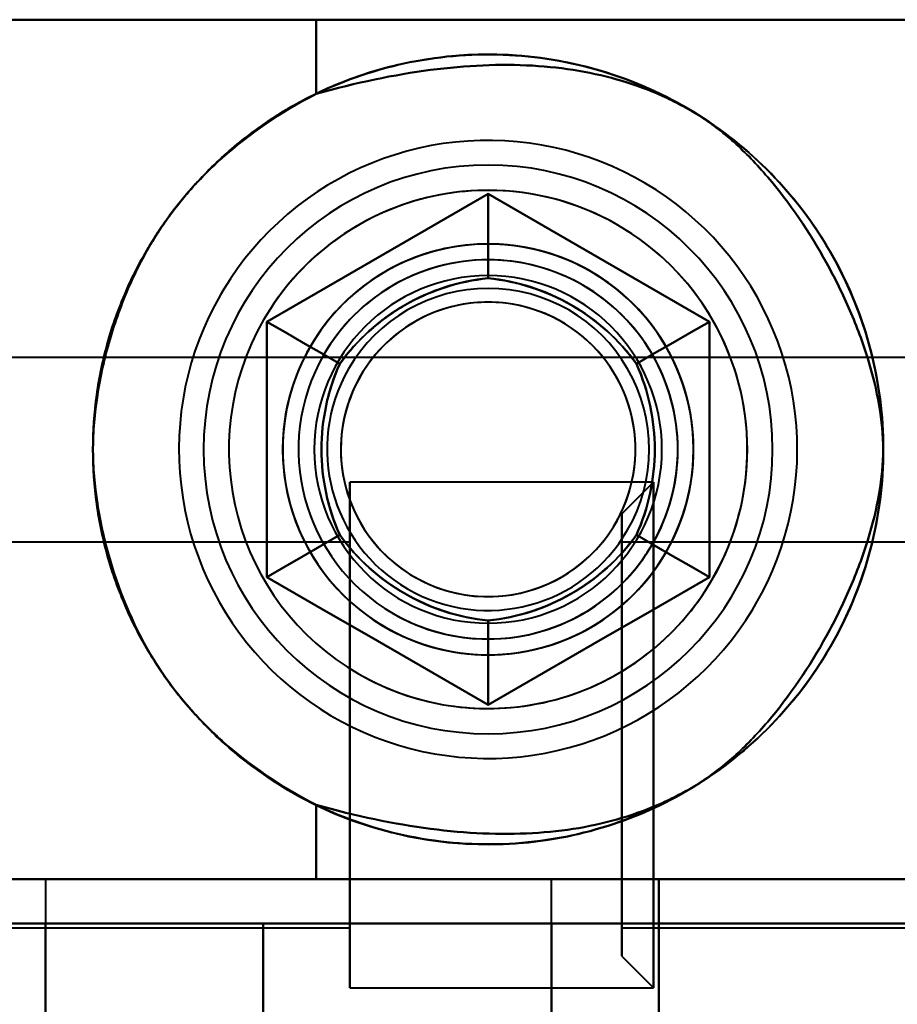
# Model space of a CAD drawing. Header units: millimetres. Extents: x -1041 to 1388, y -120 to 1250.
# Tile 19 of 85: x -271 to -257, y 256 to 272. Entities that reach past the tile are written whole.
import ezdxf

# ---------------------------------------------------------------- set-up
doc = ezdxf.new("R2010")
doc.units = ezdxf.units.MM
doc.layers.add('G-IMPT', color=8, linetype='Continuous', lineweight=40)

# ---------------------------------------------------------------- blocks, each defined once
blk = doc.blocks.new('NEXA 400 CALQUES_dwg-748074-Droite')
at = {"layer": 'G-IMPT'}
for p, q in [((-275.484, 271.672), (-266.387, 271.672)), ((-266.387, 271.672), (-275.484, 271.672)), ((-266.387, 271.672), (-275.484, 271.672)), ((-275.484, 271.672), (-266.387, 271.672)), ((-266.387, 271.672), (-251.665, 271.672)), ((-251.665, 271.672), (-266.387, 271.672)), ((-251.665, 271.672), (-266.387, 271.672)), ((-266.387, 271.672), (-251.665, 271.672)), ((-254.35, 266.327), (-287, 266.327)), ((-254.35, 266.327), (-287, 266.327)), ((-261.05, 264.352), (-265.85, 264.352)), ((-261.05, 264.352), (-265.85, 264.352)), ((-265.85, 256.352), (-265.85, 264.352)), ((-265.85, 256.352), (-265.85, 264.352)), ((-265.85, 264.352), (-265.85, 256.484)), ((-265.85, 264.352), (-265.85, 264.221)), ((-265.85, 264.352), (-265.85, 256.484)), ((-265.85, 256.352), (-265.85, 264.352)), ((-265.85, 256.352), (-265.85, 264.352)), ((-261.05, 264.352), (-261.55, 263.852)), ((-261.05, 264.352), (-261.55, 263.852)), ((-261.05, 260.352), (-261.05, 264.352)), ((-261.05, 264.352), (-261.05, 260.352)), ((-261.05, 256.484), (-261.05, 264.352)), ((-261.05, 264.352), (-261.05, 256.484)), ((-265.85, 264.221), (-265.85, 256.352)), ((-265.85, 264.221), (-265.85, 256.352)), ((-261.05, 256.352), (-261.05, 264.221)), ((-261.05, 264.221), (-261.05, 256.352)), ((-261.05, 260.352), (-261.05, 264.221)), ((-261.05, 264.221), (-261.05, 260.352)), ((-261.55, 256.967), (-261.55, 263.852)), ((-261.55, 263.852), (-261.55, 256.967)), ((-261.55, 256.967), (-261.55, 263.852)), ((-261.55, 263.852), (-261.55, 256.967)), ((-261.55, 256.852), (-261.55, 263.737)), ((-261.55, 263.737), (-261.55, 256.852)), ((-261.55, 256.852), (-261.55, 263.737)), ((-261.55, 263.737), (-261.55, 256.852)), ((-265.85, 263.402), (-282.55, 263.402)), ((-265.85, 263.402), (-282.55, 263.402)), ((-265.85, 263.402), (-265.85, 257.302)), ((-265.85, 263.402), (-265.85, 257.302)), ((-265.85, 257.402), (-265.85, 263.402)), ((-265.85, 263.402), (-265.85, 257.302)), ((-265.85, 263.402), (-265.85, 257.302)), ((-265.85, 257.402), (-265.85, 263.402)), ((-265.85, 263.302), (-265.85, 263.402)), ((-251.55, 263.402), (-261.55, 263.402)), ((-251.55, 263.402), (-261.55, 263.402)), ((-261.55, 259.577), (-261.55, 263.402)), ((-261.55, 263.402), (-261.55, 257.402)), ((-261.55, 259.577), (-261.55, 263.402)), ((-261.55, 263.402), (-261.55, 261.127)), ((-265.85, 257.302), (-265.85, 263.302)), ((-265.85, 257.302), (-265.85, 263.302)), ((-261.55, 263.302), (-261.55, 259.577)), ((-261.55, 263.302), (-261.55, 257.302)), ((-261.55, 257.302), (-261.55, 261.127)), ((-261.55, 257.302), (-261.55, 261.127)), ((-261.55, 261.127), (-261.55, 257.402)), ((-261.05, 256.484), (-261.05, 260.352)), ((-261.05, 260.352), (-261.05, 256.484)), ((-261.05, 256.352), (-261.05, 260.352)), ((-261.05, 260.352), (-261.05, 256.352)), ((-261.55, 259.577), (-261.55, 257.302)), ((-266.387, 258.072), (-276.665, 258.072)), ((-276.665, 258.072), (-266.387, 258.072)), ((-266.387, 258.072), (-276.665, 258.072)), ((-276.665, 258.072), (-266.387, 258.072)), ((-270.665, 258.072), (-270.665, 219.672)), ((-270.665, 258.072), (-270.665, 257.372)), ((-270.665, 258.072), (-262.665, 258.072)), ((-270.665, 258.072), (-262.665, 258.072)), ((-262.665, 258.072), (-270.665, 258.072)), ((-262.665, 258.072), (-270.665, 258.072)), ((-270.665, 258.072), (-262.665, 258.072)), ((-270.665, 258.072), (-262.665, 258.072)), ((-262.665, 258.072), (-270.665, 258.072)), ((-262.665, 258.072), (-270.665, 258.072)), ((-251.665, 258.072), (-266.387, 258.072)), ((-266.387, 258.072), (-251.665, 258.072)), ((-251.665, 258.072), (-266.387, 258.072)), ((-266.387, 258.072), (-251.665, 258.072)), ((-262.665, 219.672), (-262.665, 258.072)), ((-262.665, 257.372), (-262.665, 258.072)), ((-265.85, 257.302), (-265.85, 257.402)), ((-282.55, 257.302), (-265.85, 257.302)), ((-282.55, 257.302), (-265.85, 257.302)), ((-277.5, 257.372), (-267.221, 257.372)), ((-277.5, 257.372), (-270.665, 257.372)), ((-267.221, 257.372), (-277.5, 257.372)), ((-270.665, 257.372), (-277.5, 257.372)), ((-277.5, 257.372), (-267.221, 257.372)), ((-277.5, 257.372), (-270.665, 257.372)), ((-270.665, 257.372), (-277.5, 257.372)), ((-267.221, 257.372), (-277.5, 257.372)), ((-270.665, 257.372), (-262.665, 257.372)), ((-262.665, 257.372), (-270.665, 257.372)), ((-270.665, 257.372), (-262.665, 257.372)), ((-262.665, 257.372), (-270.665, 257.372)), ((-267.221, 257.372), (-249.5, 257.372)), ((-249.5, 257.372), (-267.221, 257.372)), ((-267.221, 257.372), (-249.5, 257.372)), ((-249.5, 257.372), (-267.221, 257.372)), ((-261.55, 257.302), (-251.55, 257.302)), ((-261.55, 257.302), (-251.55, 257.302)), ((-261.55, 256.852), (-261.05, 256.352)), ((-261.55, 256.852), (-261.05, 256.352)), ((-265.85, 256.484), (-265.85, 256.352)), ((-265.85, 256.352), (-261.05, 256.352)), ((-265.85, 256.352), (-261.05, 256.352))]:
    blk.add_line(p, q, dxfattribs=at)
at = {"layer": 'G-IMPT', "flags": 128}
for points in [[(-276.105, 271.672), (-270.579, 271.672), (-265.052, 271.672), (-259.526, 271.672), (-254, 271.672)], [(-254, 271.672), (-259.526, 271.672), (-265.052, 271.672), (-270.579, 271.672), (-276.105, 271.672)], [(-276.105, 271.672), (-270.579, 271.672), (-265.052, 271.672), (-259.526, 271.672), (-254, 271.672)], [(-254, 271.672), (-259.526, 271.672), (-265.052, 271.672), (-270.579, 271.672), (-276.105, 271.672)], [(-266.387, 271.672), (-266.387, 271.379), (-266.387, 271.085), (-266.387, 270.792), (-266.387, 270.499)], [(-266.387, 270.499), (-266.387, 270.792), (-266.387, 271.085), (-266.387, 271.379), (-266.387, 271.672)], [(-266.387, 271.672), (-266.387, 271.379), (-266.387, 271.085), (-266.387, 270.792), (-266.387, 270.499)], [(-266.387, 270.499), (-266.387, 270.792), (-266.387, 271.085), (-266.387, 271.379), (-266.387, 271.672)], [(-259.43, 262.427), (-259.336, 262.598), (-259.248, 262.773), (-259.168, 262.952), (-259.094, 263.133), (-259.029, 263.317), (-258.97, 263.504), (-258.919, 263.693), (-258.876, 263.883), (-258.84, 264.076), (-258.812, 264.269), (-258.792, 264.464), (-258.779, 264.659), (-258.775, 264.855), (-258.778, 265.05), (-258.789, 265.246), (-258.808, 265.44), (-258.834, 265.634), (-258.869, 265.827), (-258.911, 266.018), (-258.96, 266.207), (-259.017, 266.394), (-259.082, 266.579), (-259.154, 266.761), (-259.233, 266.939), (-259.319, 267.115), (-259.412, 267.287), (-259.512, 267.455), (-259.619, 267.619), (-259.732, 267.779), (-259.851, 267.934), (-259.977, 268.084), (-260.108, 268.229), (-260.245, 268.368), (-260.388, 268.502), (-260.536, 268.63), (-260.688, 268.752), (-260.846, 268.868), (-261.008, 268.978), (-261.174, 269.081), (-261.345, 269.177), (-261.519, 269.266), (-261.696, 269.349), (-261.877, 269.424), (-262.06, 269.492), (-262.246, 269.552), (-262.434, 269.605), (-262.625, 269.651), (-262.817, 269.689), (-263.01, 269.719), (-263.204, 269.741), (-263.399, 269.755), (-263.595, 269.762), (-263.79, 269.761), (-263.986, 269.752), (-264.181, 269.735), (-264.375, 269.711), (-264.568, 269.679), (-264.759, 269.639), (-264.949, 269.591), (-265.137, 269.536), (-265.322, 269.474), (-265.505, 269.404), (-265.684, 269.326), (-265.861, 269.242), (-266.034, 269.151), (-266.203, 269.053), (-266.368, 268.948), (-266.529, 268.837), (-266.685, 268.719), (-266.837, 268.595), (-266.983, 268.465), (-267.124, 268.33), (-267.259, 268.189), (-267.389, 268.042), (-267.513, 267.891), (-267.631, 267.734), (-267.742, 267.574), (-267.847, 267.408), (-267.9, 267.318)], [(-259.43, 262.427), (-259.336, 262.598), (-259.248, 262.773), (-259.168, 262.952), (-259.094, 263.133), (-259.029, 263.317), (-258.97, 263.504), (-258.919, 263.693), (-258.876, 263.883), (-258.84, 264.076), (-258.812, 264.269), (-258.792, 264.464), (-258.779, 264.659), (-258.775, 264.855), (-258.778, 265.05), (-258.789, 265.246), (-258.808, 265.44), (-258.834, 265.634), (-258.869, 265.827), (-258.911, 266.018), (-258.96, 266.207), (-259.017, 266.394), (-259.082, 266.579), (-259.154, 266.761), (-259.233, 266.939), (-259.319, 267.115), (-259.412, 267.287), (-259.512, 267.455), (-259.619, 267.619), (-259.732, 267.779), (-259.851, 267.934), (-259.977, 268.084), (-260.108, 268.229), (-260.245, 268.368), (-260.388, 268.502), (-260.536, 268.63), (-260.688, 268.752), (-260.846, 268.868), (-261.008, 268.978), (-261.174, 269.081), (-261.345, 269.177), (-261.519, 269.266), (-261.696, 269.349), (-261.877, 269.424), (-262.06, 269.492), (-262.246, 269.552), (-262.434, 269.605), (-262.625, 269.651), (-262.817, 269.689), (-263.01, 269.719), (-263.204, 269.741), (-263.399, 269.755), (-263.595, 269.762), (-263.79, 269.761), (-263.986, 269.752), (-264.181, 269.735), (-264.375, 269.711), (-264.568, 269.679), (-264.759, 269.639), (-264.949, 269.591), (-265.137, 269.536), (-265.322, 269.474), (-265.505, 269.404), (-265.684, 269.326), (-265.861, 269.242), (-266.034, 269.151), (-266.203, 269.053), (-266.368, 268.948), (-266.529, 268.837), (-266.685, 268.719), (-266.837, 268.595), (-266.983, 268.465), (-267.124, 268.33), (-267.259, 268.189), (-267.389, 268.042), (-267.513, 267.891), (-267.631, 267.734), (-267.742, 267.574), (-267.847, 267.408), (-267.9, 267.318)], [(-267.165, 266.893), (-266.29, 267.398), (-265.415, 267.903), (-264.54, 268.409), (-263.665, 268.914)], [(-263.665, 268.914), (-264.54, 268.409), (-265.415, 267.903), (-266.29, 267.398), (-267.165, 266.893)], [(-267.165, 266.893), (-266.29, 267.398), (-265.415, 267.903), (-264.54, 268.409), (-263.665, 268.914)], [(-267.165, 266.893), (-266.29, 267.398), (-265.415, 267.903), (-264.54, 268.409), (-263.665, 268.914)], [(-263.665, 268.914), (-264.54, 268.409), (-265.415, 267.903), (-266.29, 267.398), (-267.165, 266.893)], [(-263.665, 268.914), (-264.54, 268.409), (-265.415, 267.903), (-266.29, 267.398), (-267.165, 266.893)], [(-263.665, 268.914), (-264.54, 268.409), (-265.415, 267.903), (-266.29, 267.398), (-267.165, 266.893)], [(-267.165, 266.893), (-266.29, 267.398), (-265.415, 267.903), (-264.54, 268.409), (-263.665, 268.914)], [(-263.665, 268.914), (-264.54, 268.409), (-265.415, 267.903), (-266.29, 267.398), (-267.165, 266.893)], [(-263.665, 268.914), (-264.54, 268.409), (-265.415, 267.903), (-266.29, 267.398), (-267.165, 266.893)], [(-267.165, 266.893), (-266.29, 267.398), (-265.415, 267.903), (-264.54, 268.409), (-263.665, 268.914)], [(-267.165, 266.893), (-266.29, 267.398), (-265.415, 267.903), (-264.54, 268.409), (-263.665, 268.914)], [(-263.665, 268.914), (-263.665, 268.581), (-263.665, 268.248), (-263.665, 267.914), (-263.665, 267.581)], [(-263.665, 267.581), (-263.665, 267.914), (-263.665, 268.248), (-263.665, 268.581), (-263.665, 268.914)], [(-263.665, 268.914), (-262.79, 268.409), (-261.915, 267.903), (-261.04, 267.398), (-260.165, 266.893)], [(-260.165, 266.893), (-261.04, 267.398), (-261.915, 267.903), (-262.79, 268.409), (-263.665, 268.914)], [(-263.665, 268.914), (-262.79, 268.409), (-261.915, 267.903), (-261.04, 267.398), (-260.165, 266.893)], [(-263.665, 268.914), (-262.79, 268.409), (-261.915, 267.903), (-261.04, 267.398), (-260.165, 266.893)], [(-260.165, 266.893), (-261.04, 267.398), (-261.915, 267.903), (-262.79, 268.409), (-263.665, 268.914)], [(-260.165, 266.893), (-261.04, 267.398), (-261.915, 267.903), (-262.79, 268.409), (-263.665, 268.914)], [(-260.165, 266.893), (-261.04, 267.398), (-261.915, 267.903), (-262.79, 268.409), (-263.665, 268.914)], [(-263.665, 268.914), (-263.665, 268.581), (-263.665, 268.248), (-263.665, 267.914), (-263.665, 267.581)], [(-263.665, 267.581), (-263.665, 267.914), (-263.665, 268.248), (-263.665, 268.581), (-263.665, 268.914)], [(-263.665, 268.914), (-262.79, 268.409), (-261.915, 267.903), (-261.04, 267.398), (-260.165, 266.893)], [(-260.165, 266.893), (-261.04, 267.398), (-261.915, 267.903), (-262.79, 268.409), (-263.665, 268.914)], [(-260.165, 266.893), (-261.04, 267.398), (-261.915, 267.903), (-262.79, 268.409), (-263.665, 268.914)], [(-263.665, 268.914), (-262.79, 268.409), (-261.915, 267.903), (-261.04, 267.398), (-260.165, 266.893)], [(-263.665, 268.914), (-262.79, 268.409), (-261.915, 267.903), (-261.04, 267.398), (-260.165, 266.893)], [(-267.9, 267.318), (-267.995, 267.146), (-268.082, 266.971), (-268.163, 266.793), (-268.236, 266.612), (-268.302, 266.427), (-268.36, 266.241), (-268.411, 266.052), (-268.455, 265.861), (-268.49, 265.669), (-268.518, 265.475), (-268.538, 265.281), (-268.551, 265.085), (-268.556, 264.89), (-268.552, 264.694), (-268.541, 264.499), (-268.522, 264.304), (-268.496, 264.111), (-268.462, 263.918), (-268.42, 263.727), (-268.37, 263.538), (-268.313, 263.351), (-268.248, 263.166), (-268.176, 262.984), (-268.097, 262.805), (-268.011, 262.63), (-267.918, 262.458), (-267.818, 262.29), (-267.711, 262.126), (-267.598, 261.966), (-267.479, 261.811), (-267.353, 261.661), (-267.222, 261.516), (-267.085, 261.376), (-266.942, 261.242), (-266.795, 261.114), (-266.642, 260.992), (-266.484, 260.876), (-266.322, 260.767), (-266.156, 260.664), (-265.986, 260.567), (-265.812, 260.478), (-265.634, 260.396), (-265.454, 260.321), (-265.27, 260.253), (-265.084, 260.192), (-264.896, 260.139), (-264.706, 260.094), (-264.514, 260.056), (-264.32, 260.026), (-264.126, 260.004), (-263.931, 259.989), (-263.736, 259.982), (-263.54, 259.983), (-263.345, 259.992), (-263.15, 260.009), (-262.956, 260.034), (-262.763, 260.066), (-262.571, 260.106), (-262.381, 260.153), (-262.194, 260.208), (-262.008, 260.271), (-261.826, 260.341), (-261.646, 260.418), (-261.47, 260.502), (-261.297, 260.594), (-261.127, 260.692), (-260.962, 260.797), (-260.801, 260.908), (-260.645, 261.026), (-260.494, 261.15), (-260.347, 261.279), (-260.206, 261.415), (-260.071, 261.556), (-259.941, 261.702), (-259.817, 261.854), (-259.7, 262.01), (-259.588, 262.171), (-259.484, 262.336), (-259.43, 262.427)], [(-267.9, 267.318), (-267.995, 267.146), (-268.082, 266.971), (-268.163, 266.793), (-268.236, 266.612), (-268.302, 266.427), (-268.36, 266.241), (-268.411, 266.052), (-268.455, 265.861), (-268.49, 265.669), (-268.518, 265.475), (-268.538, 265.281), (-268.551, 265.085), (-268.556, 264.89), (-268.552, 264.694), (-268.541, 264.499), (-268.522, 264.304), (-268.496, 264.111), (-268.462, 263.918), (-268.42, 263.727), (-268.37, 263.538), (-268.313, 263.351), (-268.248, 263.166), (-268.176, 262.984), (-268.097, 262.805), (-268.011, 262.63), (-267.918, 262.458), (-267.818, 262.29), (-267.711, 262.126), (-267.598, 261.966), (-267.479, 261.811), (-267.353, 261.661), (-267.222, 261.516), (-267.085, 261.376), (-266.942, 261.242), (-266.795, 261.114), (-266.642, 260.992), (-266.484, 260.876), (-266.322, 260.767), (-266.156, 260.664), (-265.986, 260.567), (-265.812, 260.478), (-265.634, 260.396), (-265.454, 260.321), (-265.27, 260.253), (-265.084, 260.192), (-264.896, 260.139), (-264.706, 260.094), (-264.514, 260.056), (-264.32, 260.026), (-264.126, 260.004), (-263.931, 259.989), (-263.736, 259.982), (-263.54, 259.983), (-263.345, 259.992), (-263.15, 260.009), (-262.956, 260.034), (-262.763, 260.066), (-262.571, 260.106), (-262.381, 260.153), (-262.194, 260.208), (-262.008, 260.271), (-261.826, 260.341), (-261.646, 260.418), (-261.47, 260.502), (-261.297, 260.594), (-261.127, 260.692), (-260.962, 260.797), (-260.801, 260.908), (-260.645, 261.026), (-260.494, 261.15), (-260.347, 261.279), (-260.206, 261.415), (-260.071, 261.556), (-259.941, 261.702), (-259.817, 261.854), (-259.7, 262.01), (-259.588, 262.171), (-259.484, 262.336), (-259.43, 262.427)], [(-267.165, 262.852), (-267.165, 263.862), (-267.165, 264.872), (-267.165, 265.883), (-267.165, 266.893)], [(-267.165, 266.893), (-266.877, 266.726), (-266.588, 266.56), (-266.3, 266.393), (-266.011, 266.227)], [(-266.011, 266.227), (-266.3, 266.393), (-266.588, 266.56), (-266.877, 266.726), (-267.165, 266.893)], [(-267.165, 266.893), (-267.165, 265.883), (-267.165, 264.872), (-267.165, 263.862), (-267.165, 262.852)], [(-267.165, 262.852), (-267.165, 263.862), (-267.165, 264.872), (-267.165, 265.883), (-267.165, 266.893)], [(-267.165, 262.852), (-267.165, 263.862), (-267.165, 264.872), (-267.165, 265.883), (-267.165, 266.893)], [(-267.165, 266.893), (-267.165, 265.883), (-267.165, 264.872), (-267.165, 263.862), (-267.165, 262.852)], [(-267.165, 266.893), (-267.165, 265.883), (-267.165, 264.872), (-267.165, 263.862), (-267.165, 262.852)], [(-267.165, 266.893), (-266.877, 266.726), (-266.588, 266.56), (-266.3, 266.393), (-266.011, 266.227)], [(-266.011, 266.227), (-266.3, 266.393), (-266.588, 266.56), (-266.877, 266.726), (-267.165, 266.893)], [(-267.165, 266.893), (-267.165, 265.883), (-267.165, 264.872), (-267.165, 263.862), (-267.165, 262.852)], [(-267.165, 262.852), (-267.165, 263.862), (-267.165, 264.872), (-267.165, 265.883), (-267.165, 266.893)], [(-267.165, 266.893), (-267.165, 265.883), (-267.165, 264.872), (-267.165, 263.862), (-267.165, 262.852)], [(-267.165, 266.893), (-267.165, 265.883), (-267.165, 264.872), (-267.165, 263.862), (-267.165, 262.852)], [(-267.165, 262.852), (-267.165, 263.862), (-267.165, 264.872), (-267.165, 265.883), (-267.165, 266.893)], [(-267.165, 262.852), (-267.165, 263.862), (-267.165, 264.872), (-267.165, 265.883), (-267.165, 266.893)], [(-261.319, 266.227), (-261.031, 266.393), (-260.742, 266.56), (-260.454, 266.726), (-260.165, 266.893)], [(-260.165, 266.893), (-260.454, 266.726), (-260.742, 266.56), (-261.031, 266.393), (-261.319, 266.227)], [(-260.165, 266.893), (-260.454, 266.726), (-260.742, 266.56), (-261.031, 266.393), (-261.319, 266.227)], [(-261.319, 266.227), (-261.031, 266.393), (-260.742, 266.56), (-260.454, 266.726), (-260.165, 266.893)], [(-260.165, 266.893), (-260.165, 265.883), (-260.165, 264.872), (-260.165, 263.862), (-260.165, 262.852)], [(-260.165, 262.852), (-260.165, 263.862), (-260.165, 264.872), (-260.165, 265.883), (-260.165, 266.893)], [(-260.165, 266.893), (-260.165, 265.883), (-260.165, 264.872), (-260.165, 263.862), (-260.165, 262.852)], [(-260.165, 266.893), (-260.165, 265.883), (-260.165, 264.872), (-260.165, 263.862), (-260.165, 262.852)], [(-260.165, 262.852), (-260.165, 263.862), (-260.165, 264.872), (-260.165, 265.883), (-260.165, 266.893)], [(-260.165, 262.852), (-260.165, 263.862), (-260.165, 264.872), (-260.165, 265.883), (-260.165, 266.893)], [(-260.165, 262.852), (-260.165, 263.862), (-260.165, 264.872), (-260.165, 265.883), (-260.165, 266.893)], [(-260.165, 266.893), (-260.165, 265.883), (-260.165, 264.872), (-260.165, 263.862), (-260.165, 262.852)], [(-260.165, 262.852), (-260.165, 263.862), (-260.165, 264.872), (-260.165, 265.883), (-260.165, 266.893)], [(-260.165, 262.852), (-260.165, 263.862), (-260.165, 264.872), (-260.165, 265.883), (-260.165, 266.893)], [(-260.165, 266.893), (-260.165, 265.883), (-260.165, 264.872), (-260.165, 263.862), (-260.165, 262.852)], [(-260.165, 266.893), (-260.165, 265.883), (-260.165, 264.872), (-260.165, 263.862), (-260.165, 262.852)], [(-267.165, 262.852), (-266.877, 263.018), (-266.588, 263.185), (-266.3, 263.351), (-266.011, 263.518)], [(-266.011, 263.518), (-266.3, 263.351), (-266.588, 263.185), (-266.877, 263.018), (-267.165, 262.852)], [(-267.165, 262.852), (-266.877, 263.018), (-266.588, 263.185), (-266.3, 263.351), (-266.011, 263.518)], [(-266.011, 263.518), (-266.3, 263.351), (-266.588, 263.185), (-266.877, 263.018), (-267.165, 262.852)], [(-260.165, 262.852), (-260.454, 263.018), (-260.742, 263.185), (-261.031, 263.351), (-261.319, 263.518)], [(-261.319, 263.518), (-261.031, 263.351), (-260.742, 263.185), (-260.454, 263.018), (-260.165, 262.852)], [(-260.165, 262.852), (-260.454, 263.018), (-260.742, 263.185), (-261.031, 263.351), (-261.319, 263.518)], [(-261.319, 263.518), (-261.031, 263.351), (-260.742, 263.185), (-260.454, 263.018), (-260.165, 262.852)], [(-263.665, 260.831), (-264.54, 261.336), (-265.415, 261.841), (-266.29, 262.346), (-267.165, 262.852)], [(-267.165, 262.852), (-266.29, 262.346), (-265.415, 261.841), (-264.54, 261.336), (-263.665, 260.831)], [(-263.665, 260.831), (-264.54, 261.336), (-265.415, 261.841), (-266.29, 262.346), (-267.165, 262.852)], [(-263.665, 260.831), (-264.54, 261.336), (-265.415, 261.841), (-266.29, 262.346), (-267.165, 262.852)], [(-267.165, 262.852), (-266.29, 262.346), (-265.415, 261.841), (-264.54, 261.336), (-263.665, 260.831)], [(-267.165, 262.852), (-266.29, 262.346), (-265.415, 261.841), (-264.54, 261.336), (-263.665, 260.831)], [(-267.165, 262.852), (-266.29, 262.346), (-265.415, 261.841), (-264.54, 261.336), (-263.665, 260.831)], [(-263.665, 260.831), (-264.54, 261.336), (-265.415, 261.841), (-266.29, 262.346), (-267.165, 262.852)], [(-267.165, 262.852), (-266.29, 262.346), (-265.415, 261.841), (-264.54, 261.336), (-263.665, 260.831)], [(-267.165, 262.852), (-266.29, 262.346), (-265.415, 261.841), (-264.54, 261.336), (-263.665, 260.831)], [(-263.665, 260.831), (-264.54, 261.336), (-265.415, 261.841), (-266.29, 262.346), (-267.165, 262.852)], [(-263.665, 260.831), (-264.54, 261.336), (-265.415, 261.841), (-266.29, 262.346), (-267.165, 262.852)], [(-260.165, 262.852), (-261.04, 262.346), (-261.915, 261.841), (-262.79, 261.336), (-263.665, 260.831)], [(-263.665, 260.831), (-262.79, 261.336), (-261.915, 261.841), (-261.04, 262.346), (-260.165, 262.852)], [(-260.165, 262.852), (-261.04, 262.346), (-261.915, 261.841), (-262.79, 261.336), (-263.665, 260.831)], [(-260.165, 262.852), (-261.04, 262.346), (-261.915, 261.841), (-262.79, 261.336), (-263.665, 260.831)], [(-263.665, 260.831), (-262.79, 261.336), (-261.915, 261.841), (-261.04, 262.346), (-260.165, 262.852)], [(-263.665, 260.831), (-262.79, 261.336), (-261.915, 261.841), (-261.04, 262.346), (-260.165, 262.852)], [(-263.665, 260.831), (-262.79, 261.336), (-261.915, 261.841), (-261.04, 262.346), (-260.165, 262.852)], [(-260.165, 262.852), (-261.04, 262.346), (-261.915, 261.841), (-262.79, 261.336), (-263.665, 260.831)], [(-263.665, 260.831), (-262.79, 261.336), (-261.915, 261.841), (-261.04, 262.346), (-260.165, 262.852)], [(-263.665, 260.831), (-262.79, 261.336), (-261.915, 261.841), (-261.04, 262.346), (-260.165, 262.852)], [(-260.165, 262.852), (-261.04, 262.346), (-261.915, 261.841), (-262.79, 261.336), (-263.665, 260.831)], [(-260.165, 262.852), (-261.04, 262.346), (-261.915, 261.841), (-262.79, 261.336), (-263.665, 260.831)], [(-263.665, 260.831), (-263.665, 261.164), (-263.665, 261.497), (-263.665, 261.83), (-263.665, 262.163)], [(-263.665, 262.163), (-263.665, 261.83), (-263.665, 261.497), (-263.665, 261.164), (-263.665, 260.831)], [(-263.665, 262.163), (-263.665, 261.83), (-263.665, 261.497), (-263.665, 261.164), (-263.665, 260.831)], [(-263.665, 260.831), (-263.665, 261.164), (-263.665, 261.497), (-263.665, 261.83), (-263.665, 262.163)], [(-266.387, 259.246), (-266.387, 258.953), (-266.387, 258.659), (-266.387, 258.366), (-266.387, 258.072)], [(-266.387, 258.072), (-266.387, 258.366), (-266.387, 258.659), (-266.387, 258.953), (-266.387, 259.246)], [(-266.387, 259.246), (-266.387, 258.953), (-266.387, 258.659), (-266.387, 258.366), (-266.387, 258.072)], [(-266.387, 258.072), (-266.387, 258.366), (-266.387, 258.659), (-266.387, 258.953), (-266.387, 259.246)], [(-272.965, 258.072), (-269.965, 258.072), (-266.965, 258.072), (-263.965, 258.072), (-260.965, 258.072)], [(-260.965, 258.072), (-263.965, 258.072), (-266.965, 258.072), (-269.965, 258.072), (-272.965, 258.072)], [(-272.965, 258.072), (-269.965, 258.072), (-266.965, 258.072), (-263.965, 258.072), (-260.965, 258.072)], [(-260.965, 258.072), (-263.965, 258.072), (-266.965, 258.072), (-269.965, 258.072), (-272.965, 258.072)], [(-260.965, 219.672), (-260.965, 229.272), (-260.965, 238.872), (-260.965, 248.472), (-260.965, 258.072)], [(-260.965, 258.072), (-260.965, 248.472), (-260.965, 238.872), (-260.965, 229.272), (-260.965, 219.672)], [(-260.965, 258.072), (-260.965, 248.472), (-260.965, 238.872), (-260.965, 229.272), (-260.965, 219.672)], [(-251.665, 258.072), (-253.99, 258.072), (-256.315, 258.072), (-258.64, 258.072), (-260.965, 258.072)], [(-260.965, 219.672), (-260.965, 229.272), (-260.965, 238.872), (-260.965, 248.472), (-260.965, 258.072)], [(-260.965, 258.072), (-258.64, 258.072), (-256.315, 258.072), (-253.99, 258.072), (-251.665, 258.072)], [(-260.965, 258.072), (-260.965, 248.472), (-260.965, 238.872), (-260.965, 229.272), (-260.965, 219.672)], [(-251.665, 258.072), (-253.99, 258.072), (-256.315, 258.072), (-258.64, 258.072), (-260.965, 258.072)], [(-260.965, 258.072), (-258.64, 258.072), (-256.315, 258.072), (-253.99, 258.072), (-251.665, 258.072)], [(-260.965, 258.072), (-260.965, 248.472), (-260.965, 238.872), (-260.965, 229.272), (-260.965, 219.672)], [(-260.965, 219.672), (-260.965, 229.272), (-260.965, 238.872), (-260.965, 248.472), (-260.965, 258.072)], [(-260.965, 219.672), (-260.965, 229.272), (-260.965, 238.872), (-260.965, 248.472), (-260.965, 258.072)], [(-270.665, 220.372), (-270.665, 229.622), (-270.665, 238.872), (-270.665, 248.122), (-270.665, 257.372)], [(-270.665, 246.372), (-270.665, 249.122), (-270.665, 251.872), (-270.665, 254.622), (-270.665, 257.372)], [(-270.665, 257.372), (-270.665, 248.122), (-270.665, 238.872), (-270.665, 229.622), (-270.665, 220.372)], [(-270.665, 257.372), (-270.665, 254.622), (-270.665, 251.872), (-270.665, 249.122), (-270.665, 246.372)], [(-270.665, 257.372), (-270.665, 248.122), (-270.665, 238.872), (-270.665, 229.622), (-270.665, 220.372)], [(-270.665, 220.372), (-270.665, 229.622), (-270.665, 238.872), (-270.665, 248.122), (-270.665, 257.372)], [(-270.665, 257.372), (-270.665, 254.622), (-270.665, 251.872), (-270.665, 249.122), (-270.665, 246.372)], [(-270.665, 246.372), (-270.665, 249.122), (-270.665, 251.872), (-270.665, 254.622), (-270.665, 257.372)], [(-267.221, 257.372), (-267.221, 254.622), (-267.221, 251.872), (-267.221, 249.122), (-267.221, 246.372)], [(-267.221, 246.372), (-267.221, 249.122), (-267.221, 251.872), (-267.221, 254.622), (-267.221, 257.372)], [(-267.221, 257.372), (-267.221, 254.622), (-267.221, 251.872), (-267.221, 249.122), (-267.221, 246.372)], [(-267.221, 246.372), (-267.221, 249.122), (-267.221, 251.872), (-267.221, 254.622), (-267.221, 257.372)], [(-262.665, 257.372), (-259.374, 257.372), (-256.083, 257.372), (-252.791, 257.372), (-249.5, 257.372)], [(-262.665, 220.372), (-262.665, 229.622), (-262.665, 238.872), (-262.665, 248.122), (-262.665, 257.372)], [(-262.665, 257.372), (-262.665, 254.622), (-262.665, 251.872), (-262.665, 249.122), (-262.665, 246.372)], [(-262.665, 246.372), (-262.665, 249.122), (-262.665, 251.872), (-262.665, 254.622), (-262.665, 257.372)], [(-262.665, 257.372), (-262.665, 248.122), (-262.665, 238.872), (-262.665, 229.622), (-262.665, 220.372)], [(-249.5, 257.372), (-252.791, 257.372), (-256.083, 257.372), (-259.374, 257.372), (-262.665, 257.372)], [(-262.665, 220.372), (-262.665, 229.622), (-262.665, 238.872), (-262.665, 248.122), (-262.665, 257.372)], [(-262.665, 257.372), (-259.374, 257.372), (-256.083, 257.372), (-252.791, 257.372), (-249.5, 257.372)], [(-249.5, 257.372), (-252.791, 257.372), (-256.083, 257.372), (-259.374, 257.372), (-262.665, 257.372)], [(-262.665, 246.372), (-262.665, 249.122), (-262.665, 251.872), (-262.665, 254.622), (-262.665, 257.372)], [(-262.665, 257.372), (-262.665, 248.122), (-262.665, 238.872), (-262.665, 229.622), (-262.665, 220.372)], [(-262.665, 257.372), (-262.665, 254.622), (-262.665, 251.872), (-262.665, 249.122), (-262.665, 246.372)]]:
    blk.add_lwpolyline(points, dxfattribs=at)
at = {"layer": 'G-IMPT'}
for radius, start, end in [(6.25, 0, 180), (6.25, 360, 180), (6.25, 0, 180), (6.25, 360, 180), (4.5, 90, 270), (4.5, 90, 180), (4.5, 0, 180), (4.5, 0, 180), (4.5, 90, 270), (4.5, 360, 180), (4.5, 90, 180), (4.5, 0, 180), (4.5, 270, 90), (4.5, 0, 90), (4.5, 270, 90), (4.5, 0, 90), (4.1, 330, 150), (4.1, 330, 150), (4.1, 60, 150), (4.1, 60, 150), (4.1, 330, 60), (4.1, 330, 60), (3.25, 60, 240), (3.25, 0, 180), (3.25, 0, 180), (3.25, 60, 240), (3.25, 60, 150), (3.25, 330, 150), (3.25, 0, 150), (3.25, 330, 150), (3, 60, 240), (3, 60, 240), (3, 60, 240), (3, 60, 240), (3, 60, 240), (3, 60, 240), (3, 330, 150), (3, 330, 150), (3.25, 240, 60), (3.25, 240, 60), (3.25, 330, 60), (2.75, 360, 180), (2.75, 360, 180), (2.75, 0, 180), (2.75, 0, 180), (2.75, 0, 180), (2.75, 360, 180), (2.75, 0, 180), (2.75, 0, 180), (2.548, 330, 150), (2.548, 330, 150), (2.548, 330, 150), (2.548, 330, 150), (2.548, 330, 150), (2.548, 330, 150), (2.548, 330, 150), (2.548, 330, 150), (3, 240, 60), (3, 240, 60), (3, 240, 60), (3, 240, 60), (3, 330, 60), (3, 330, 60), (2.33, 5.716, 185.716), (2.33, 5.716, 185.716), (2.33, 5.716, 185.716), (2.33, 5.716, 185.716), (2.33, 294.284, 114.284), (2.33, 294.284, 114.284), (2.33, 294.284, 114.284), (2.33, 294.284, 114.284), (4.1, 150, 240), (4.1, 150, 240), (4.1, 150, 330), (4.1, 150, 330), (2.33, 114.284, 294.284), (2.33, 114.284, 294.284), (2.33, 114.284, 294.284), (2.33, 114.284, 294.284), (3.25, 150, 180), (3.25, 150, 330), (3.25, 150, 240), (3.25, 150, 330), (3, 150, 330), (3, 150, 330), (2.548, 150, 330), (2.548, 150, 330), (2.548, 150, 330), (2.548, 150, 330), (2.548, 150, 330), (2.548, 150, 330), (2.548, 150, 330), (2.548, 150, 330), (2.33, 185.716, 5.716), (2.33, 185.716, 5.716), (2.33, 185.716, 5.716), (2.33, 185.716, 5.716), (6.25, 180, 0), (6.25, 180, 360), (6.25, 180, 0), (6.25, 180, 0), (4.5, 180, 0), (4.5, 180, 0), (4.5, 180, 0), (4.5, 180, 0), (4.5, 180, 0), (4.5, 180, 0), (3.25, 180, 330), (3.25, 180, 360), (3.25, 180, 0), (2.75, 180, 0), (2.75, 180, 0), (2.75, 180, 360), (2.75, 180, 0), (2.75, 180, 0), (2.75, 180, 0), (2.75, 180, 360), (2.75, 180, 360), (3.25, 330, 0), (3, 240, 330), (3, 240, 330), (3.25, 240, 330), (4.1, 240, 330), (4.1, 240, 330)]:
    blk.add_arc((-263.665, 264.872), radius, start, end, dxfattribs=at)
for points, knots in [([(-266.387, 270.499), (-265.446, 270.954), (-263.856, 271.278), (-261.745, 270.892), (-260.287, 270.21), (-259.076, 269.21), (-258.146, 267.944), (-257.551, 266.464), (-257.415, 265.404), (-257.415, 264.872)], [0, 0, 0, 0, 0.25, 0.375, 0.5, 0.625, 0.75, 0.875, 1, 1, 1, 1]), ([(-257.415, 264.872), (-257.415, 265.404), (-257.551, 266.464), (-258.146, 267.944), (-259.076, 269.21), (-260.287, 270.21), (-261.745, 270.892), (-263.856, 271.278), (-265.446, 270.954), (-266.387, 270.499)], [0, 0, 0, 0, 0.125, 0.25, 0.375, 0.5, 0.625, 0.75, 1, 1, 1, 1]), ([(-266.387, 259.246), (-265.751, 259.069), (-264.545, 258.817), (-263.201, 258.76), (-262.224, 258.868), (-261.541, 259.027), (-261.012, 259.223), (-260.613, 259.42), (-260.328, 259.584), (-260.05, 259.777), (-259.682, 260.085), (-259.059, 260.731), (-258.424, 261.663), (-257.929, 262.673), (-257.643, 263.438), (-257.46, 264.19), (-257.393, 264.872), (-257.46, 265.555), (-257.643, 266.307), (-257.929, 267.072), (-258.424, 268.082), (-259.059, 269.014), (-259.682, 269.66), (-260.05, 269.967), (-260.328, 270.161), (-260.613, 270.325), (-261.012, 270.521), (-261.541, 270.717), (-262.224, 270.876), (-263.201, 270.985), (-264.545, 270.928), (-265.751, 270.676), (-266.387, 270.499)], [0, 0, 0, 0, 0.0625, 0.125, 0.15625, 0.1875, 0.21875, 0.234375, 0.25, 0.265625, 0.28125, 0.3125, 0.375, 0.40625, 0.4375, 0.46875, 0.5, 0.53125, 0.5625, 0.59375, 0.625, 0.6875, 0.71875, 0.734375, 0.75, 0.765625, 0.78125, 0.8125, 0.84375, 0.875, 0.9375, 1, 1, 1, 1]), ([(-266.387, 270.499), (-265.751, 270.676), (-264.545, 270.928), (-263.201, 270.985), (-262.224, 270.876), (-261.541, 270.717), (-261.012, 270.521), (-260.613, 270.325), (-260.328, 270.161), (-260.05, 269.967), (-259.682, 269.66), (-259.059, 269.014), (-258.424, 268.082), (-257.929, 267.072), (-257.643, 266.307), (-257.46, 265.555), (-257.393, 264.872), (-257.46, 264.19), (-257.643, 263.438), (-257.929, 262.673), (-258.424, 261.663), (-259.059, 260.731), (-259.682, 260.085), (-260.05, 259.777), (-260.328, 259.584), (-260.613, 259.42), (-261.012, 259.223), (-261.541, 259.027), (-262.224, 258.868), (-263.201, 258.76), (-264.545, 258.817), (-265.751, 259.069), (-266.387, 259.246)], [0, 0, 0, 0, 0.0625, 0.125, 0.15625, 0.1875, 0.21875, 0.234375, 0.25, 0.265625, 0.28125, 0.3125, 0.375, 0.40625, 0.4375, 0.46875, 0.5, 0.53125, 0.5625, 0.59375, 0.625, 0.6875, 0.71875, 0.734375, 0.75, 0.765625, 0.78125, 0.8125, 0.84375, 0.875, 0.9375, 1, 1, 1, 1]), ([(-269.915, 264.872), (-269.915, 265.16), (-269.885, 265.594), (-269.785, 266.168), (-269.644, 266.735), (-269.439, 267.297), (-269.176, 267.832), (-268.953, 268.214), (-268.709, 268.572), (-268.443, 268.909), (-268.156, 269.226), (-267.845, 269.526), (-267.509, 269.807), (-267.036, 270.15), (-266.653, 270.37), (-266.387, 270.499)], [0, 0, 0, 0, 0.125, 0.1875, 0.25, 0.375, 0.4375, 0.5, 0.5625, 0.625, 0.6875, 0.75, 0.8125, 0.875, 1, 1, 1, 1]), ([(-266.387, 270.499), (-266.948, 270.204), (-267.692, 269.698), (-268.479, 268.889), (-268.963, 268.225), (-269.36, 267.463), (-269.669, 266.612), (-269.867, 265.725), (-269.939, 264.872), (-269.867, 264.02), (-269.602, 262.835), (-269.124, 261.739), (-268.479, 260.856), (-267.692, 260.046), (-266.948, 259.54), (-266.387, 259.246)], [0, 0, 0, 0, 0.125, 0.1875, 0.25, 0.3125, 0.375, 0.4375, 0.5, 0.5625, 0.625, 0.75, 0.8125, 0.875, 1, 1, 1, 1]), ([(-266.387, 270.499), (-266.653, 270.37), (-267.036, 270.15), (-267.509, 269.807), (-267.845, 269.526), (-268.156, 269.226), (-268.443, 268.909), (-268.709, 268.572), (-268.953, 268.214), (-269.176, 267.832), (-269.439, 267.297), (-269.644, 266.735), (-269.785, 266.168), (-269.885, 265.594), (-269.915, 265.16), (-269.915, 264.872)], [0, 0, 0, 0, 0.125, 0.1875, 0.25, 0.3125, 0.375, 0.4375, 0.5, 0.5625, 0.625, 0.75, 0.8125, 0.875, 1, 1, 1, 1]), ([(-266.387, 259.246), (-266.948, 259.54), (-267.692, 260.047), (-268.479, 260.856), (-268.963, 261.52), (-269.36, 262.282), (-269.669, 263.133), (-269.867, 264.019), (-269.939, 264.872), (-269.867, 265.725), (-269.602, 266.909), (-269.124, 268.006), (-268.479, 268.888), (-267.692, 269.698), (-266.948, 270.204), (-266.387, 270.499)], [0, 0, 0, 0, 0.125, 0.1875, 0.25, 0.3125, 0.375, 0.4375, 0.5, 0.5625, 0.625, 0.75, 0.8125, 0.875, 1, 1, 1, 1]), ([(-266.387, 259.246), (-266.653, 259.375), (-267.036, 259.595), (-267.509, 259.938), (-267.845, 260.218), (-268.156, 260.518), (-268.443, 260.836), (-268.709, 261.173), (-268.953, 261.531), (-269.176, 261.913), (-269.439, 262.448), (-269.644, 263.009), (-269.785, 263.577), (-269.885, 264.151), (-269.915, 264.585), (-269.915, 264.872)], [0, 0, 0, 0, 0.125, 0.1875, 0.25, 0.3125, 0.375, 0.4375, 0.5, 0.5625, 0.625, 0.75, 0.8125, 0.875, 1, 1, 1, 1]), ([(-269.915, 264.872), (-269.915, 264.585), (-269.885, 264.151), (-269.785, 263.577), (-269.644, 263.009), (-269.439, 262.448), (-269.176, 261.913), (-268.953, 261.531), (-268.709, 261.173), (-268.443, 260.836), (-268.156, 260.518), (-267.845, 260.218), (-267.509, 259.938), (-267.036, 259.595), (-266.653, 259.375), (-266.387, 259.246)], [0, 0, 0, 0, 0.125, 0.1875, 0.25, 0.375, 0.4375, 0.5, 0.5625, 0.625, 0.6875, 0.75, 0.8125, 0.875, 1, 1, 1, 1]), ([(-257.415, 264.872), (-257.415, 264.34), (-257.551, 263.281), (-258.146, 261.801), (-259.076, 260.535), (-260.287, 259.535), (-261.745, 258.852), (-263.856, 258.467), (-265.446, 258.791), (-266.387, 259.246)], [0, 0, 0, 0, 0.125, 0.25, 0.375, 0.5, 0.625, 0.75, 1, 1, 1, 1]), ([(-266.387, 259.246), (-265.446, 258.791), (-263.856, 258.467), (-261.745, 258.852), (-260.287, 259.535), (-259.076, 260.535), (-258.146, 261.801), (-257.551, 263.281), (-257.415, 264.34), (-257.415, 264.872)], [0, 0, 0, 0, 0.25, 0.375, 0.5, 0.625, 0.75, 0.875, 1, 1, 1, 1])]:
    blk.add_open_spline(points, degree=3, knots=knots, dxfattribs=at)
for points in [[(-266.011, 266.227), (-265.732, 266.611), (-265.031, 267.238), (-264.137, 267.532), (-263.665, 267.581)], [(-263.665, 267.581), (-264.129, 267.535), (-265.032, 267.239), (-265.739, 266.605), (-266.011, 266.227)], [(-263.665, 267.581), (-264.137, 267.532), (-265.031, 267.239), (-265.732, 266.611), (-266.011, 266.227)], [(-266.011, 266.227), (-265.739, 266.606), (-265.032, 267.24), (-264.129, 267.535), (-263.665, 267.581)], [(-263.665, 267.581), (-263.193, 267.532), (-262.299, 267.239), (-261.598, 266.611), (-261.319, 266.227)], [(-261.319, 266.227), (-261.591, 266.606), (-262.299, 267.24), (-263.201, 267.535), (-263.665, 267.581)], [(-261.319, 266.227), (-261.598, 266.611), (-262.299, 267.238), (-263.193, 267.532), (-263.665, 267.581)], [(-263.665, 267.581), (-263.201, 267.535), (-262.298, 267.239), (-261.591, 266.605), (-261.319, 266.227)], [(-266.011, 263.518), (-266.204, 263.951), (-266.397, 264.872), (-266.204, 265.793), (-266.011, 266.227)], [(-266.011, 266.227), (-266.203, 265.802), (-266.398, 264.872), (-266.203, 263.943), (-266.011, 263.518)], [(-266.011, 266.227), (-266.204, 265.793), (-266.397, 264.873), (-266.204, 263.952), (-266.011, 263.518)], [(-266.011, 263.518), (-266.203, 263.943), (-266.398, 264.873), (-266.203, 265.802), (-266.011, 266.227)], [(-261.319, 266.227), (-261.126, 265.793), (-260.933, 264.873), (-261.126, 263.952), (-261.319, 263.518)], [(-261.319, 263.518), (-261.127, 263.943), (-260.932, 264.873), (-261.127, 265.802), (-261.319, 266.227)], [(-261.319, 263.518), (-261.126, 263.951), (-260.933, 264.872), (-261.126, 265.793), (-261.319, 266.227)], [(-261.319, 266.227), (-261.127, 265.802), (-260.932, 264.872), (-261.127, 263.943), (-261.319, 263.518)], [(-263.665, 262.163), (-264.137, 262.213), (-265.031, 262.506), (-265.732, 263.134), (-266.011, 263.518)], [(-266.011, 263.518), (-265.739, 263.139), (-265.032, 262.505), (-264.129, 262.21), (-263.665, 262.163)], [(-266.011, 263.518), (-265.732, 263.134), (-265.031, 262.506), (-264.137, 262.213), (-263.665, 262.163)], [(-263.665, 262.163), (-264.129, 262.21), (-265.032, 262.505), (-265.739, 263.139), (-266.011, 263.518)], [(-261.319, 263.518), (-261.598, 263.134), (-262.299, 262.506), (-263.193, 262.213), (-263.665, 262.163)], [(-263.665, 262.163), (-263.201, 262.21), (-262.298, 262.505), (-261.591, 263.139), (-261.319, 263.518)], [(-263.665, 262.163), (-263.193, 262.213), (-262.299, 262.506), (-261.598, 263.134), (-261.319, 263.518)], [(-261.319, 263.518), (-261.591, 263.139), (-262.299, 262.505), (-263.201, 262.21), (-263.665, 262.163)]]:
    blk.add_open_spline(points, degree=3, dxfattribs=at)

msp = doc.modelspace()

# ---------------------------------------------------------------- block references
at = {"layer": 'G-IMPT'}
msp.add_blockref('NEXA 400 CALQUES_dwg-748074-Droite', (0, 0), dxfattribs=at)

doc.saveas('drawing.dxf')
